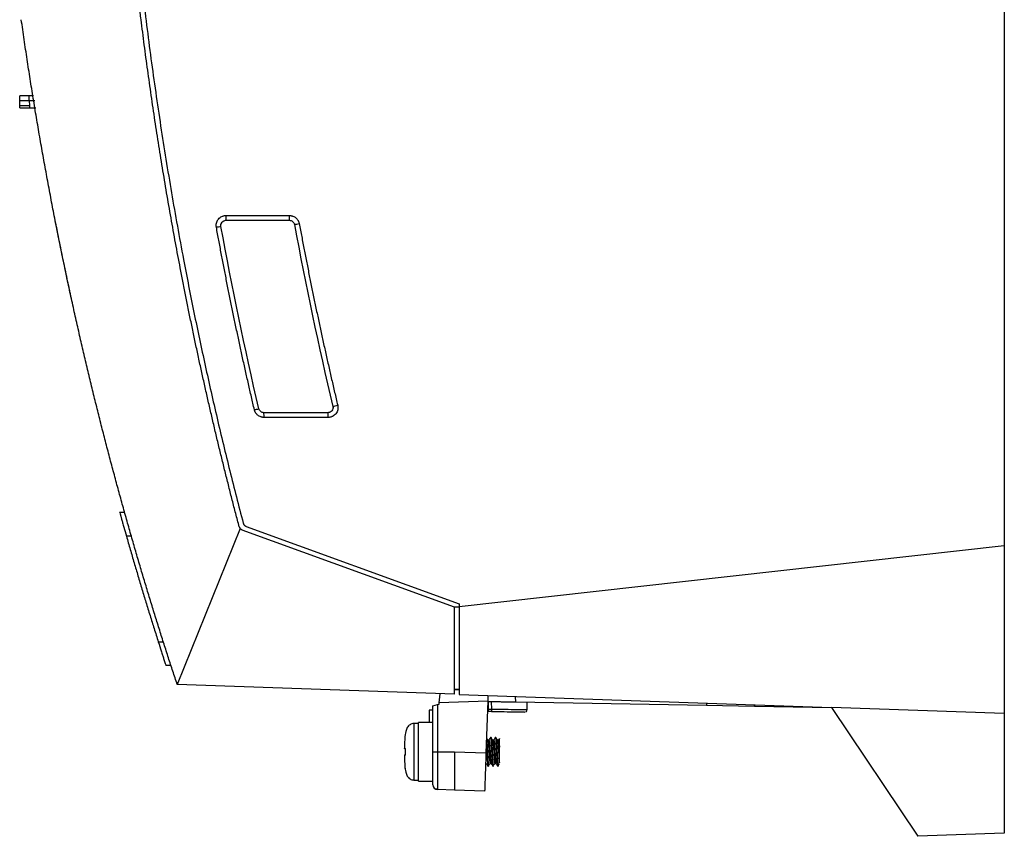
# Model space of a CAD drawing. Header units: millimetres. Extents: x -1111 to 1147, y -743 to 1146.
# Tile 145 of 203: x 652 to 858, y -93 to 78. Entities that reach past the tile are written whole.
import ezdxf

# ---------------------------------------------------------------- set-up
doc = ezdxf.new("R2010")
doc.units = ezdxf.units.MM

msp = doc.modelspace()

# ---------------------------------------------------------------- linework, layer by layer
at = {"color": 7, "linetype": 'Continuous', "lineweight": 25}
for p, q in [((857.539, 209.399), (857.539, -32.06)), ((652.238, 60.808), (652.247, 61.808)), ((654.238, 60.808), (654.238, 61.808)), ((655.114, 61.808), (654.238, 61.808)), ((652.254, 59.808), (652.237, 60.808)), ((652.263, 59.308), (652.254, 59.808)), ((654.238, 60.808), (654.255, 59.808)), ((655.384, 60.808), (654.238, 60.808)), ((654.255, 59.808), (654.255, 59.308)), ((654.255, 59.308), (655.631, 59.308)), ((695.26, 35.848), (708.478, 35.848)), ((695.26, 35.847), (695.26, 35.848)), ((695.26, 35.847), (708.478, 35.847)), ((695.293, 36.843), (708.511, 36.843)), ((708.478, 35.847), (708.478, 35.848)), ((709.53, 34.972), (709.53, 34.972)), ((694.207, 34.585), (694.205, 34.584)), ((702.122, -3.467), (702.119, -3.467)), ((717.561, -2.975), (717.561, -2.975)), ((716.52, -4.293), (703.163, -4.293)), ((703.163, -4.294), (703.163, -4.293)), ((716.52, -4.294), (703.163, -4.294)), ((716.554, -5.289), (703.197, -5.289)), ((716.52, -4.293), (716.52, -4.294)), ((857.59, -4.668), (857.539, -4.666)), ((673.067, -25.038), (674.101, -25.029)), ((698.211, -28.467), (685.095, -61.038)), ((699.481, -28.018), (743.909, -44.189)), ((675.533, -30.087), (674.494, -30.086)), ((742.909, -44.889), (698.648, -28.779)), ((857.539, -32.06), (743.909, -44.777)), ((857.539, -32.06), (857.539, -67.06)), ((743.909, -44.777), (742.909, -44.889)), ((742.909, -63.057), (742.909, -44.889)), ((743.909, -44.889), (742.909, -44.889)), ((742.91, -44.889), (742.909, -44.889)), ((743.909, -44.189), (743.909, -44.777)), ((743.909, -44.777), (743.909, -63.092)), ((681.138, -52.086), (682.187, -52.087)), ((683.784, -57.047), (682.729, -57.038)), ((742.909, -63.057), (685.095, -61.038)), ((739.746, -64.868), (739.898, -62.952)), ((743.909, -62.057), (742.909, -62.057)), ((742.909, -62.057), (743.909, -62.092)), ((743.909, -63.092), (821.539, -65.803)), ((749.905, -63.301), (749.862, -64.515)), ((749.895, -63.587), (749.937, -63.588)), ((749.919, -64.614), (749.942, -63.303)), ((755.687, -64.715), (755.663, -63.502)), ((738.409, -65.44), (739.374, -65.183)), ((738.409, -75.062), (738.409, -65.44)), ((739.374, -65.183), (739.729, -65.088)), ((739.374, -65.183), (739.374, -75.062)), ((739.729, -65.088), (739.746, -64.868)), ((749.862, -64.515), (739.746, -64.868)), ((749.862, -64.515), (749.486, -75.291)), ((749.943, -65.304), (749.835, -65.3)), ((749.919, -64.614), (749.859, -64.613)), ((749.919, -64.614), (749.972, -66.124)), ((750.602, -64.626), (750.629, -66.136)), ((795.496, -65.409), (755.687, -64.715)), ((758.106, -66.276), (758.106, -64.757)), ((795.505, -64.894), (795.496, -65.409)), ((805.495, -65.584), (795.496, -65.409)), ((805.495, -65.584), (805.477, -65.242)), ((805.477, -65.242), (805.495, -65.584)), ((805.495, -65.584), (805.495, -65.584)), ((821.58, -65.865), (805.495, -65.584)), ((738.409, -66.34), (737.609, -66.34)), ((749.972, -66.124), (750.629, -66.136)), ((750.62, -66.627), (749.989, -66.616)), ((757.861, -66.245), (758.106, -66.249)), ((857.539, -67.06), (821.539, -65.803)), ((821.539, -65.803), (839.539, -92.688)), ((857.539, -67.06), (857.539, -92.06)), ((735.409, -69.157), (734.471, -69.157)), ((738.409, -68.957), (735.409, -68.957)), ((735.409, -75.057), (735.409, -68.957)), ((750.106, -72.598), (749.864, -72.598)), ((750.407, -72.098), (750.418, -72.057)), ((750.543, -72.057), (750.418, -72.057)), ((751.106, -72.598), (750.864, -72.598)), ((751.543, -72.057), (751.418, -72.057)), ((752.106, -72.598), (751.864, -72.598)), ((732.499, -74.209), (732.499, -74.267)), ((732.499, -74.209), (732.499, -74.264)), ((732.499, -75.845), (732.499, -75.903)), ((732.499, -75.85), (732.499, -75.904)), ((735.409, -81.157), (735.409, -75.057)), ((738.409, -75.062), (739.374, -75.062)), ((739.374, -75.062), (742.909, -75.062)), ((742.909, -75.062), (749.486, -75.291)), ((749.356, -77.516), (749.597, -77.516)), ((750.356, -77.516), (750.597, -77.516)), ((751.356, -77.516), (751.597, -77.516)), ((751.993, -78.057), (751.993, -77.908)), ((749.918, -78.057), (750.043, -78.057)), ((750.918, -78.057), (751.043, -78.057)), ((734.471, -80.957), (735.409, -80.957)), ((735.409, -81.157), (738.409, -81.157)), ((742.909, -83.057), (739.374, -82.933)), ((749.207, -83.277), (742.909, -83.057)), ((857.539, -92.06), (839.539, -92.688))]:
    msp.add_line(p, q, dxfattribs=at)
at = {"color": 250, "linetype": 'Continuous', "lineweight": 25}
for p, q in [((734.471, -69.157), (734.471, -80.957)), ((732.634, -71.43), (732.638, -71.441))]:
    msp.add_line(p, q, dxfattribs=at)
at = {"color": 7, "linetype": 'Continuous', "lineweight": 25, "flags": 128}
for points in [[(732.634, -74.536), (732.634, -74.536), (732.634, -74.535), (732.636, -74.534), (732.638, -74.534)], [(732.634, -75.578), (732.634, -75.578), (732.634, -75.579), (732.636, -75.579), (732.638, -75.58)]]:
    msp.add_lwpolyline(points, dxfattribs=at)
at = {"color": 7, "linetype": 'Continuous', "lineweight": 25}
for centre, radius, start, end in [((687.55, 36.606), 7.746, 354.38757, 1.752), ((700.769, 36.606), 7.746, 354.3876, 1.75204), ((702.242, 78.492), 44.126, 279.50696, 280.84257), ((686.106, 74.863), 41.084, 280.02959, 281.36881), ((694.024, 27.916), 32.411, 282.76504, 284.46332), ((710.268, 31.029), 34.778, 282.10438, 283.79842), ((695.454, -5.052), 7.746, 358.24799, 5.61242), ((708.811, -5.052), 7.746, 358.248, 5.61243), ((732.829, -78.647), 0.2, 161.51196, 190.65721), ((751.993, -77.757), 0.3, 270, 281.96926), ((739.409, -81.934), 1, 180, 268)]:
    msp.add_arc(centre, radius, start, end, dxfattribs=at)
at = {"color": 250, "linetype": 'Continuous', "lineweight": 25}
for centre, radius, start, end in [((732.833, -71.482), 0.2, 168.30868, 176.27611), ((732.797, -74.371), 0.195, 176.68754, 208.92051), ((732.797, -75.743), 0.195, 150.64191, 183.31371)]:
    msp.add_arc(centre, radius, start, end, dxfattribs=at)
at = {"color": 7, "linetype": 'Continuous', "lineweight": 25}
for points, knots in [([(677.556, 77.707), (677.438, 78.67), (677.201, 80.594), (676.858, 83.483), (676.525, 86.372), (676.203, 89.262), (675.892, 92.153), (675.591, 95.045), (675.3, 97.938), (675.021, 100.832), (674.751, 103.726), (674.492, 106.622), (674.244, 109.519), (674.006, 112.416), (673.779, 115.314), (673.562, 118.213), (673.356, 121.113), (673.161, 124.014), (672.976, 126.916), (672.801, 129.819), (672.637, 132.723), (672.483, 135.627), (672.301, 139.342), (672.101, 143.866), (671.902, 149.201), (671.738, 154.535), (671.61, 159.87), (671.518, 165.204), (671.461, 170.539), (671.44, 175.873), (671.454, 181.208), (671.504, 186.543), (671.588, 191.877), (671.674, 195.434), (671.716, 197.212)], [0, 0, 0, 0, 0.0242907, 0.0485784, 0.0728633, 0.0971458, 0.1214261, 0.1457047, 0.1699819, 0.1942578, 0.218533, 0.2428077, 0.2670822, 0.2913568, 0.3156318, 0.3399077, 0.3641846, 0.388463, 0.4127431, 0.4370253, 0.4613098, 0.485597, 0.5098872, 0.5544717, 0.5990445, 0.6436076, 0.6881631, 0.7327127, 0.7772586, 0.8218027, 0.8663468, 0.9108931, 0.9554435, 1, 1, 1, 1]), ([(672.694, 196.344), (672.672, 195.404), (672.627, 193.523), (672.572, 190.702), (672.526, 187.881), (672.49, 185.06), (672.465, 182.24), (672.449, 179.419), (672.443, 176.598), (672.448, 173.778), (672.462, 170.957), (672.486, 168.137), (672.52, 165.317), (672.564, 162.497), (672.618, 159.677), (672.682, 156.857), (672.756, 154.037), (672.84, 151.218), (672.934, 148.398), (673.038, 145.579), (673.152, 142.759), (673.441, 136.171), (674.006, 125.818), (675.025, 111.715), (676.295, 97.633), (677.813, 83.573), (679.58, 69.543), (681.595, 55.547), (683.857, 41.59), (685.864, 30.461), (687.471, 22.139), (688.579, 16.606), (689.727, 11.083), (690.914, 5.568), (692.139, 0.062), (693.403, -5.435), (694.706, -10.924), (696.049, -16.403), (697.428, -21.874), (698.38, -25.514), (698.856, -27.334)], [0, 0, 0, 0, 0.0124888, 0.0249761, 0.0374622, 0.0499473, 0.0624314, 0.0749148, 0.0873975, 0.0998798, 0.1123618, 0.1248436, 0.1373255, 0.1498075, 0.1622899, 0.1747727, 0.1872562, 0.1997404, 0.2122256, 0.224712, 0.2371995, 0.2496885, 0.3122753, 0.3748431, 0.4374115, 0.5000002, 0.562587, 0.6251548, 0.6877232, 0.7503119, 0.775288, 0.8002591, 0.8252265, 0.8501915, 0.8751553, 0.9001192, 0.9250843, 0.950052, 0.9750235, 1, 1, 1, 1]), ([(685.095, -61.038), (684.788, -60.111), (684.173, -58.246), (683.257, -55.43), (682.342, -52.579), (681.427, -49.692), (680.514, -46.771), (679.602, -43.815), (678.692, -40.824), (677.785, -37.798), (676.88, -34.737), (675.978, -31.641), (675.08, -28.509), (674.186, -25.342), (673.297, -22.139), (672.412, -18.902), (671.533, -15.628), (670.659, -12.32), (669.791, -8.976), (668.93, -5.596), (668.075, -2.181), (667.228, 1.27), (666.389, 4.756), (665.559, 8.278), (664.737, 11.835), (663.924, 15.428), (663.121, 19.056), (662.328, 22.72), (661.546, 26.419), (660.774, 30.154), (660.015, 33.924), (659.267, 37.73), (658.533, 41.571), (657.811, 45.447), (657.103, 49.358), (656.409, 53.305), (655.729, 57.286), (655.065, 61.303), (654.416, 65.354), (653.783, 69.441), (653.166, 73.562), (652.771, 76.322), (652.573, 77.707)], [0, 0, 0, 0, 0.0205243, 0.0412793, 0.0622652, 0.0834819, 0.1049293, 0.1266075, 0.1485164, 0.1706559, 0.193026, 0.2156266, 0.2384576, 0.261519, 0.2848106, 0.3083324, 0.3320841, 0.3560658, 0.3802771, 0.404718, 0.4293883, 0.4542878, 0.4794163, 0.5047736, 0.5303595, 0.5561737, 0.582216, 0.6084861, 0.6349837, 0.6617086, 0.6886603, 0.7158387, 0.7432433, 0.7708738, 0.7987297, 0.8268108, 0.8551166, 0.8836466, 0.9124004, 0.9413776, 0.9705776, 1, 1, 1, 1]), ([(698.023, -28.095), (697.779, -27.167), (697.29, -25.31), (696.569, -22.522), (695.858, -19.731), (695.157, -16.937), (694.466, -14.141), (693.785, -11.343), (693.114, -8.542), (692.453, -5.738), (691.803, -2.933), (691.162, -0.125), (690.532, 2.686), (689.911, 5.498), (689.301, 8.313), (688.701, 11.13), (688.111, 13.949), (687.531, 16.77), (686.962, 19.594), (686.402, 22.419), (685.698, 26.042), (684.862, 30.465), (683.911, 35.692), (682.994, 40.924), (682.111, 46.163), (681.264, 51.407), (680.451, 56.657), (679.673, 61.912), (678.931, 67.172), (678.222, 72.437), (677.778, 75.95), (677.556, 77.707)], [0, 0, 0, 0, 0.0267067, 0.0534133, 0.0801199, 0.1068265, 0.133533, 0.1602395, 0.186946, 0.2136525, 0.240359, 0.2670655, 0.293772, 0.3204785, 0.347185, 0.3738915, 0.400598, 0.4273046, 0.4540111, 0.4807177, 0.5074243, 0.5566816, 0.605939, 0.6551967, 0.7044545, 0.7537124, 0.8029702, 0.8522279, 0.9014855, 0.9507429, 1, 1, 1, 1]), ([(654.238, 61.808), (654.003, 61.808), (653.75, 61.808), (653.26, 61.808), (653.025, 61.808), (652.636, 61.808), (652.484, 61.808), (652.29, 61.808), (652.247, 61.808), (652.247, 61.808)], [0, 0, 0, 0, 0.25, 0.25, 0.5, 0.5, 0.75, 0.75, 1, 1, 1, 1]), ([(654.238, 60.808), (654.002, 60.808), (653.748, 60.808), (653.255, 60.808), (653.019, 60.808), (652.628, 60.808), (652.476, 60.808), (652.281, 60.808), (652.238, 60.808), (652.238, 60.808)], [0, 0, 0, 0, 0.25, 0.25, 0.5, 0.5, 0.75, 0.75, 1, 1, 1, 1]), ([(652.255, 59.808), (652.256, 59.808), (652.258, 59.808), (652.275, 59.808), (652.302, 59.808), (652.342, 59.807), (652.394, 59.807), (652.459, 59.807), (652.537, 59.806), (652.626, 59.806), (652.727, 59.806), (652.84, 59.806), (652.961, 59.806), (653.092, 59.806), (653.229, 59.806), (653.371, 59.807), (653.517, 59.807), (653.666, 59.807), (653.815, 59.808), (653.964, 59.808), (654.11, 59.808), (654.207, 59.808), (654.255, 59.808)], [0, 0, 0, 0, 0.0456731, 0.0925979, 0.1406947, 0.1898659, 0.2399973, 0.290958, 0.3426021, 0.3947709, 0.4472956, 0.5, 0.5527044, 0.6052291, 0.6573979, 0.709042, 0.7600027, 0.8101341, 0.8593053, 0.9074021, 0.9543269, 1, 1, 1, 1]), ([(652.26, 59.308), (652.26, 59.308), (652.312, 59.308), (652.511, 59.308), (652.66, 59.308), (653.031, 59.308), (653.25, 59.308), (653.725, 59.308), (653.984, 59.308), (654.255, 59.308)], [0, 0, 0, 0, 0.25, 0.25, 0.5, 0.5, 0.75, 0.75, 1, 1, 1, 1]), ([(660.284, 32.591), (660.273, 32.648), (660.251, 32.76), (660.217, 32.927), (660.184, 33.093), (660.151, 33.256), (660.119, 33.418), (660.087, 33.578), (660.03, 33.866), (659.95, 34.267), (659.859, 34.726), (659.784, 35.107), (659.738, 35.341), (659.711, 35.475), (659.697, 35.547), (659.688, 35.592), (659.687, 35.597), (659.687, 35.6)], [0, 0, 0, 0, 0.0361391, 0.0719804, 0.1076306, 0.1431977, 0.1787908, 0.2145187, 0.2504889, 0.3761898, 0.5017169, 0.6266784, 0.7511097, 0.8136581, 0.8755663, 0.9374687, 1, 1, 1, 1]), ([(693.261, 34.406), (693.253, 34.456), (693.237, 34.556), (693.226, 34.707), (693.226, 34.857), (693.237, 35.007), (693.26, 35.156), (693.298, 35.327), (693.36, 35.519), (693.452, 35.726), (693.567, 35.921), (693.746, 36.162), (694.02, 36.425), (694.346, 36.62), (694.627, 36.735), (694.845, 36.797), (695.068, 36.836), (695.218, 36.84), (695.293, 36.843)], [0, 0, 0, 0, 0.0421544, 0.0838288, 0.1252443, 0.166626, 0.2081995, 0.2501875, 0.3123836, 0.3750782, 0.4376139, 0.4998434, 0.6238275, 0.7495562, 0.8130785, 0.8754852, 0.9375351, 1, 1, 1, 1]), ([(694.205, 34.584), (694.19, 34.663), (694.185, 34.741), (694.19, 34.898), (694.202, 34.976), (694.241, 35.127), (694.269, 35.199), (694.341, 35.338), (694.386, 35.405), (694.529, 35.576), (694.66, 35.677), (694.951, 35.813), (695.108, 35.848), (695.26, 35.848)], [0, 0, 0, 0, 0.125, 0.125, 0.25, 0.25, 0.375, 0.375, 0.5, 0.5, 0.75, 0.75, 1, 1, 1, 1]), ([(694.207, 34.585), (694.193, 34.662), (694.187, 34.74), (694.193, 34.895), (694.204, 34.974), (694.263, 35.2), (694.336, 35.343), (694.486, 35.521), (694.544, 35.576), (694.668, 35.67), (694.735, 35.71), (694.948, 35.81), (695.102, 35.847), (695.26, 35.847)], [0, 0, 0, 0, 0.125, 0.125, 0.25, 0.25, 0.5, 0.5, 0.625, 0.625, 0.75, 0.75, 1, 1, 1, 1]), ([(708.478, 35.848), (708.597, 35.848), (708.724, 35.826), (708.962, 35.739), (709.069, 35.678), (709.253, 35.524), (709.335, 35.426), (709.465, 35.206), (709.509, 35.088), (709.53, 34.972)], [0, 0, 0, 0, 0.25, 0.25, 0.5, 0.5, 0.75, 0.75, 1, 1, 1, 1]), ([(708.478, 35.847), (708.603, 35.847), (708.724, 35.824), (708.959, 35.74), (709.066, 35.68), (709.257, 35.519), (709.336, 35.424), (709.462, 35.209), (709.507, 35.095), (709.53, 34.972)], [0, 0, 0, 0, 0.25, 0.25, 0.5, 0.5, 0.75, 0.75, 1, 1, 1, 1]), ([(708.511, 36.843), (708.559, 36.842), (708.654, 36.84), (708.796, 36.824), (708.936, 36.799), (709.076, 36.765), (709.282, 36.698), (709.544, 36.578), (709.839, 36.373), (710.093, 36.12), (710.278, 35.857), (710.406, 35.608), (710.491, 35.385), (710.525, 35.231), (710.542, 35.154)], [0, 0, 0, 0, 0.04981169, 0.09950946, 0.1493374, 0.19953773, 0.25034734, 0.37595469, 0.50036479, 0.62457241, 0.75048607, 0.83464379, 0.9174388, 1, 1, 1, 1]), ([(710.542, 35.154), (710.712, 34.247), (711.05, 32.433), (711.571, 29.715), (712.1, 26.999), (712.639, 24.284), (713.188, 21.572), (713.746, 18.862), (714.314, 16.154), (714.892, 13.448), (715.479, 10.744), (716.076, 8.042), (716.683, 5.342), (717.3, 2.644), (717.925, -0.052), (718.351, -1.847), (718.563, -2.745)], [0, 0, 0, 0, 0.07144, 0.1428747, 0.2143048, 0.2857313, 0.3571552, 0.4285772, 0.4999985, 0.5714197, 0.642842, 0.7142662, 0.7856931, 0.8571238, 0.9285591, 1, 1, 1, 1]), ([(701.186, -3.693), (700.975, -2.791), (700.555, -0.985), (699.937, 1.725), (699.328, 4.438), (698.729, 7.152), (698.139, 9.868), (697.558, 12.587), (696.987, 15.307), (696.426, 18.03), (695.874, 20.754), (695.332, 23.48), (694.8, 26.209), (694.277, 28.939), (693.763, 31.671), (693.428, 33.495), (693.261, 34.406)], [0, 0, 0, 0, 0.0714404, 0.1428755, 0.2143062, 0.2857332, 0.3571575, 0.42858, 0.5000015, 0.571423, 0.6428453, 0.7142693, 0.7856959, 0.8571259, 0.9285603, 1, 1, 1, 1]), ([(663.009, 19.582), (663.009, 19.583), (663.008, 19.585), (663.005, 19.6), (663, 19.623), (662.993, 19.657), (662.983, 19.699), (662.972, 19.752), (662.947, 19.864), (662.9, 20.08), (662.817, 20.462), (662.718, 20.922), (662.623, 21.358), (662.544, 21.726), (662.483, 22.01), (662.421, 22.299), (662.379, 22.493), (662.358, 22.591)], [0, 0, 0, 0, 0.0359215, 0.0715485, 0.1069996, 0.1423955, 0.1778571, 0.213505, 0.2494577, 0.3744049, 0.500133, 0.6249317, 0.7501561, 0.812801, 0.8749417, 0.937151, 1, 1, 1, 1]), ([(703.197, -5.289), (703.151, -5.288), (703.058, -5.286), (702.921, -5.272), (702.785, -5.249), (702.65, -5.216), (702.452, -5.155), (702.197, -5.042), (701.908, -4.849), (701.654, -4.612), (701.467, -4.365), (701.336, -4.13), (701.245, -3.917), (701.206, -3.768), (701.186, -3.693)], [0, 0, 0, 0, 0.0501754, 0.1000453, 0.1498364, 0.1997764, 0.2500911, 0.3749246, 0.4999571, 0.6248633, 0.7497783, 0.8331728, 0.9162269, 1, 1, 1, 1]), ([(703.163, -4.294), (702.923, -4.295), (702.687, -4.213), (702.307, -3.912), (702.175, -3.705), (702.119, -3.467)], [0, 0, 0, 0, 0.5, 0.5, 1, 1, 1, 1]), ([(703.163, -4.293), (702.922, -4.293), (702.688, -4.211), (702.31, -3.912), (702.177, -3.702), (702.122, -3.467)], [0, 0, 0, 0, 0.5, 0.5, 1, 1, 1, 1]), ([(717.561, -2.975), (717.598, -3.129), (717.599, -3.3), (717.531, -3.608), (717.458, -3.762), (717.263, -4.01), (717.139, -4.109), (716.913, -4.218), (716.834, -4.246), (716.674, -4.285), (716.592, -4.294), (716.52, -4.294)], [0, 0, 0, 0, 0.25, 0.25, 0.5, 0.5, 0.75, 0.75, 0.875, 0.875, 1, 1, 1, 1]), ([(717.561, -2.975), (717.58, -3.054), (717.589, -3.134), (717.59, -3.294), (717.582, -3.376), (717.53, -3.61), (717.46, -3.759), (717.311, -3.948), (717.253, -4.006), (717.127, -4.105), (717.059, -4.147), (716.913, -4.217), (716.838, -4.244), (716.682, -4.282), (716.601, -4.293), (716.52, -4.293)], [0, 0, 0, 0, 0.125, 0.125, 0.25, 0.25, 0.5, 0.5, 0.625, 0.625, 0.75, 0.75, 0.875, 0.875, 1, 1, 1, 1]), ([(718.563, -2.745), (718.572, -2.783), (718.588, -2.858), (718.605, -2.973), (718.616, -3.089), (718.621, -3.244), (718.612, -3.439), (718.563, -3.746), (718.436, -4.115), (718.19, -4.512), (717.861, -4.845), (717.529, -5.051), (717.241, -5.171), (717.017, -5.237), (716.787, -5.281), (716.631, -5.286), (716.554, -5.289)], [0, 0, 0, 0, 0.0311116, 0.0622397, 0.093484, 0.1249432, 0.1876643, 0.2502071, 0.3748443, 0.4995208, 0.6234785, 0.7493716, 0.8117805, 0.8742666, 0.9378485, 1, 1, 1, 1]), ([(673.067, -25.038), (673.067, -25.038), (673.22, -25.589), (673.552, -26.769), (673.626, -27.032), (673.783, -27.585), (674.03, -28.461), (674.307, -29.432), (674.494, -30.086)], [0, 0, 0, 0, 0.5, 0.5, 0.625, 0.625, 0.75, 1, 1, 1, 1]), ([(698.023, -28.095), (698.031, -28.122), (698.046, -28.175), (698.078, -28.252), (698.115, -28.327), (698.159, -28.4), (698.194, -28.444), (698.211, -28.467)], [0, 0, 0, 0, 0.195729, 0.3940948, 0.5946149, 0.7967657, 1, 1, 1, 1]), ([(698.648, -28.779), (698.62, -28.768), (698.563, -28.746), (698.483, -28.703), (698.394, -28.645), (698.3, -28.569), (698.24, -28.501), (698.211, -28.467)], [0, 0, 0, 0, 0.1662543, 0.3326392, 0.5005946, 0.7503217, 1, 1, 1, 1]), ([(698.856, -27.334), (698.865, -27.365), (698.883, -27.427), (698.921, -27.515), (698.967, -27.6), (699.021, -27.679), (699.096, -27.77), (699.198, -27.866), (699.332, -27.957), (699.431, -27.998), (699.481, -28.018)], [0, 0, 0, 0, 0.10086394, 0.20036067, 0.29943153, 0.39902993, 0.50009437, 0.66732371, 0.83248826, 1, 1, 1, 1]), ([(674.494, -30.086), (674.759, -31.007), (675.288, -32.848), (676.094, -35.606), (676.91, -38.361), (677.735, -41.113), (678.571, -43.861), (679.416, -46.606), (680.271, -49.348), (680.849, -51.174), (681.138, -52.086)], [0, 0, 0, 0, 0.1250386, 0.2500629, 0.3750745, 0.5000752, 0.6250664, 0.7500498, 0.8750272, 1, 1, 1, 1]), ([(681.138, -52.086), (681.347, -52.743), (681.554, -53.395), (681.847, -54.306), (681.94, -54.595), (682.112, -55.131), (682.511, -56.369), (682.729, -57.038), (682.729, -57.038)], [0, 0, 0, 0, 0.25, 0.25, 0.375, 0.375, 0.5, 1, 1, 1, 1]), ([(755.687, -64.715), (755.313, -64.708), (754.944, -64.702), (754.396, -64.692), (754.215, -64.689), (753.854, -64.683), (753.675, -64.679), (753.154, -64.67), (752.823, -64.665), (752.351, -64.656), (752.196, -64.654), (751.902, -64.648), (751.761, -64.646), (751.36, -64.639), (751.12, -64.635), (750.692, -64.627), (750.512, -64.624), (750.219, -64.619), (750.107, -64.617), (749.958, -64.615), (749.919, -64.614), (749.919, -64.614)], [0, 0, 0, 0, 0.125, 0.125, 0.1875, 0.1875, 0.25, 0.25, 0.375, 0.375, 0.4375, 0.4375, 0.5, 0.5, 0.625, 0.625, 0.75, 0.75, 0.875, 0.875, 1, 1, 1, 1]), ([(737.609, -66.34), (737.609, -66.454), (737.609, -66.683), (737.609, -67.794), (737.609, -68.763), (737.609, -68.957)], [0, 0, 0, 0, 0.4445486, 0.8890972, 1, 1, 1, 1]), ([(749.989, -66.616), (749.989, -66.615), (749.989, -66.613), (749.988, -66.595), (749.987, -66.566), (749.986, -66.525), (749.985, -66.483), (749.983, -66.445), (749.981, -66.384), (749.977, -66.28), (749.974, -66.176), (749.972, -66.124)], [0, 0, 0, 0, 0.1020954, 0.2006936, 0.2982859, 0.3974397, 0.5006055, 0.5490229, 0.6002364, 0.7994834, 1, 1, 1, 1]), ([(750.629, -66.136), (750.628, -66.194), (750.627, -66.257), (750.625, -66.378), (750.624, -66.436), (750.622, -66.531), (750.621, -66.569), (750.62, -66.616), (750.62, -66.627), (750.62, -66.627)], [0, 0, 0, 0, 0.25, 0.25, 0.5, 0.5, 0.75, 0.75, 1, 1, 1, 1]), ([(750.62, -66.627), (751.533, -66.643), (752.446, -66.659), (754.134, -66.688), (754.908, -66.702), (756.198, -66.724), (756.715, -66.733), (757.415, -66.745), (757.598, -66.749), (757.597, -66.749)], [0, 0, 0, 0, 0.25, 0.25, 0.5, 0.5, 0.75, 0.75, 1, 1, 1, 1]), ([(757.782, -66.717), (757.872, -66.658), (758.055, -66.54), (758.001, -66.343), (757.973, -66.242)], [0, 0, 0, 0, 0.4906391, 1, 1, 1, 1]), ([(734.471, -69.157), (734.328, -69.168), (734.04, -69.192), (733.644, -69.379), (733.307, -69.65), (732.966, -70.125), (732.785, -70.747), (732.679, -71.231), (732.635, -71.431)], [0, 0, 0, 0, 0.1333809, 0.2680061, 0.4029984, 0.5348029, 0.8086725, 1, 1, 1, 1]), ([(732.603, -71.661), (732.587, -71.765), (732.576, -71.871), (732.56, -72.083), (732.554, -72.189), (732.537, -72.508), (732.529, -72.72), (732.509, -73.358), (732.503, -73.784), (732.499, -74.209)], [0, 0, 0, 0, 0.125, 0.125, 0.25, 0.25, 0.5, 0.5, 1, 1, 1, 1]), ([(732.638, -71.441), (732.639, -71.444), (732.634, -71.476), (732.619, -71.561), (732.611, -71.611), (732.603, -71.661)], [0, 0, 0, 0, 0.5, 0.5, 1, 1, 1, 1]), ([(749.56, -73.176), (749.574, -73.393), (749.59, -73.639), (749.621, -74.165), (749.636, -74.443), (749.665, -74.997), (749.679, -75.271), (749.709, -75.825), (749.724, -76.1), (749.755, -76.613), (749.77, -76.85), (749.792, -77.159), (749.798, -77.255), (749.813, -77.434), (749.82, -77.518), (749.843, -77.744), (749.859, -77.862), (749.889, -78.019), (749.904, -78.057), (749.918, -78.057)], [0, 0, 0, 0, 0.125, 0.125, 0.25, 0.25, 0.375, 0.375, 0.5, 0.5, 0.625, 0.625, 0.6875, 0.6875, 0.75, 0.75, 0.875, 0.875, 1, 1, 1, 1]), ([(749.594, -72.208), (749.613, -72.319), (749.633, -72.494), (749.66, -72.822), (749.669, -72.94), (749.687, -73.201), (749.696, -73.343), (749.725, -73.798), (749.744, -74.139), (749.773, -74.66), (749.782, -74.836), (749.799, -75.18), (749.808, -75.354), (749.836, -75.876), (749.856, -76.221), (749.885, -76.687), (749.894, -76.833), (749.913, -77.102), (749.921, -77.225), (749.948, -77.564), (749.968, -77.749), (750.007, -77.996), (750.026, -78.057), (750.043, -78.057)], [0, 0, 0, 0, 0.125, 0.125, 0.1875, 0.1875, 0.25, 0.25, 0.375, 0.375, 0.4375, 0.4375, 0.5, 0.5, 0.625, 0.625, 0.6875, 0.6875, 0.75, 0.75, 0.875, 0.875, 1, 1, 1, 1]), ([(749.871, -72.611), (749.819, -72.52), (749.727, -72.362), (749.635, -72.204), (749.596, -72.136)], [0, 0, 0, 0, 0.5730249, 1, 1, 1, 1]), ([(749.871, -72.644), (749.887, -72.674), (749.923, -72.745), (749.981, -73.281), (750.043, -74.09), (750.106, -75.057), (750.168, -76.025), (750.231, -76.829), (750.283, -77.332), (750.314, -77.4), (750.324, -77.422)], [0, 0, 0, 0, 0.10406478, 0.24190174, 0.3797387, 0.51757566, 0.65541262, 0.79324957, 0.93108653, 1, 1, 1, 1]), ([(750.408, -72.064), (750.355, -72.154), (750.252, -72.333), (750.149, -72.511), (750.098, -72.598)], [0, 0, 0, 0, 0.5082809, 1, 1, 1, 1]), ([(750.106, -72.598), (750.127, -72.635), (750.168, -72.709), (750.231, -73.278), (750.293, -74.09), (750.35, -74.97), (750.4, -75.759), (750.444, -76.353), (750.49, -76.919), (750.538, -77.365), (750.574, -77.435), (750.589, -77.465)], [0, 0, 0, 0, 0.12917312, 0.25846979, 0.38776646, 0.51706312, 0.6109788, 0.70635734, 0.77654062, 0.90583728, 1, 1, 1, 1]), ([(750.407, -72.098), (750.411, -72.082), (750.435, -71.98), (750.48, -72.239), (750.529, -72.72), (750.571, -73.345), (750.615, -74.042), (750.671, -75.111), (750.731, -76.237), (750.793, -77.228), (750.856, -77.922), (750.897, -78.012), (750.918, -78.057)], [0, 0, 0, 0, 0.0217281, 0.1439439, 0.2661597, 0.299856, 0.4059857, 0.5111368, 0.6333526, 0.7555684, 0.8777842, 1, 1, 1, 1]), ([(750.543, -72.057), (750.56, -72.087), (750.601, -72.161), (750.664, -72.824), (750.731, -73.878), (750.793, -75.056), (750.856, -76.239), (750.918, -77.218), (750.97, -77.83), (751.001, -77.913), (751.011, -77.94)], [0, 0, 0, 0, 0.1085661, 0.2670272, 0.4006328, 0.5342383, 0.6678438, 0.8014493, 0.9350548, 1, 1, 1, 1]), ([(750.871, -72.611), (750.819, -72.52), (750.713, -72.339), (750.608, -72.158), (750.556, -72.067)], [0, 0, 0, 0, 0.4997997, 1, 1, 1, 1]), ([(750.871, -72.644), (750.887, -72.674), (750.923, -72.745), (750.981, -73.281), (751.043, -74.09), (751.106, -75.057), (751.168, -76.025), (751.231, -76.829), (751.283, -77.332), (751.314, -77.4), (751.324, -77.422)], [0, 0, 0, 0, 0.1040648, 0.2419017, 0.3797387, 0.5175757, 0.6554126, 0.7932496, 0.9310865, 1, 1, 1, 1]), ([(751.408, -72.064), (751.355, -72.154), (751.252, -72.333), (751.149, -72.511), (751.098, -72.598)], [0, 0, 0, 0, 0.5082809, 1, 1, 1, 1]), ([(751.106, -72.598), (751.127, -72.635), (751.168, -72.709), (751.231, -73.278), (751.293, -74.09), (751.35, -74.97), (751.4, -75.759), (751.444, -76.353), (751.49, -76.919), (751.538, -77.365), (751.574, -77.435), (751.589, -77.465)], [0, 0, 0, 0, 0.12917312, 0.25846979, 0.38776646, 0.51706312, 0.6109788, 0.70635734, 0.77654062, 0.90583728, 1, 1, 1, 1]), ([(751.407, -72.098), (751.411, -72.082), (751.435, -71.98), (751.48, -72.239), (751.529, -72.72), (751.571, -73.345), (751.615, -74.042), (751.671, -75.111), (751.731, -76.237), (751.793, -77.228), (751.856, -77.922), (751.897, -78.012), (751.918, -78.057)], [0, 0, 0, 0, 0.0217281, 0.1439439, 0.2661597, 0.299856, 0.4059857, 0.5111368, 0.6333526, 0.7555684, 0.8777842, 1, 1, 1, 1]), ([(751.543, -72.057), (751.56, -72.057), (751.58, -72.118), (751.619, -72.365), (751.638, -72.55), (751.665, -72.891), (751.674, -73.013), (751.692, -73.283), (751.701, -73.429), (751.73, -73.895), (751.75, -74.241), (751.778, -74.763), (751.787, -74.937), (751.805, -75.282), (751.814, -75.457), (751.842, -75.979), (751.862, -76.32), (751.891, -76.775), (751.9, -76.917), (751.918, -77.177), (751.926, -77.296), (751.954, -77.623), (751.974, -77.797), (751.993, -77.908)], [0, 0, 0, 0, 0.125, 0.125, 0.25, 0.25, 0.3125, 0.3125, 0.375, 0.375, 0.5, 0.5, 0.5625, 0.5625, 0.625, 0.625, 0.75, 0.75, 0.8125, 0.8125, 0.875, 0.875, 1, 1, 1, 1]), ([(751.871, -72.611), (751.819, -72.52), (751.713, -72.339), (751.608, -72.158), (751.556, -72.067)], [0, 0, 0, 0, 0.4997997, 1, 1, 1, 1]), ([(751.871, -72.644), (751.887, -72.674), (751.923, -72.745), (751.981, -73.281), (752.043, -74.089), (752.106, -75.059), (752.168, -76.018), (752.231, -76.857), (752.272, -77.171), (752.293, -77.328)], [0, 0, 0, 0, 0.11176703, 0.25980586, 0.40784469, 0.55588351, 0.70392234, 0.85196117, 1, 1, 1, 1]), ([(752.265, -72.31), (752.26, -72.318), (752.204, -72.414), (752.149, -72.511), (752.098, -72.598)], [0, 0, 0, 0, 0.089595, 1, 1, 1, 1]), ([(752.106, -72.598), (752.127, -72.636), (752.168, -72.711), (752.231, -73.271), (752.272, -73.834), (752.293, -74.116)], [0, 0, 0, 0, 0.3331209, 0.6665605, 1, 1, 1, 1]), ([(752.293, -72.482), (752.292, -72.409), (752.291, -72.283), (752.283, -72.308), (752.28, -72.318)], [0, 0, 0, 0, 0.5801387, 1, 1, 1, 1]), ([(752.293, -74.116), (752.293, -73.933), (752.293, -73.759), (752.293, -73.431), (752.293, -73.275), (752.293, -72.996), (752.293, -72.87), (752.293, -72.649), (752.293, -72.556), (752.293, -72.482)], [0, 0, 0, 0, 0.25, 0.25, 0.5, 0.5, 0.75, 0.75, 1, 1, 1, 1]), ([(732.499, -74.264), (732.503, -74.267), (732.509, -74.273), (732.529, -74.292), (732.537, -74.3), (732.554, -74.316), (732.56, -74.323), (732.576, -74.338), (732.587, -74.346), (732.603, -74.36)], [0, 0, 0, 0, 0.5, 0.5, 0.75, 0.75, 0.875, 0.875, 1, 1, 1, 1]), ([(732.603, -75.754), (732.587, -75.768), (732.576, -75.776), (732.56, -75.791), (732.554, -75.798), (732.537, -75.814), (732.529, -75.822), (732.509, -75.84), (732.503, -75.847), (732.499, -75.85)], [0, 0, 0, 0, 0.125, 0.125, 0.25, 0.25, 0.5, 0.5, 1, 1, 1, 1]), ([(732.499, -75.904), (732.503, -76.33), (732.509, -76.756), (732.529, -77.394), (732.537, -77.606), (732.554, -77.925), (732.56, -78.031), (732.576, -78.243), (732.587, -78.348), (732.603, -78.453)], [0, 0, 0, 0, 0.5, 0.5, 0.75, 0.75, 0.875, 0.875, 1, 1, 1, 1]), ([(732.637, -74.486), (732.629, -74.477), (732.579, -74.428), (732.567, -74.416), (732.56, -74.408), (732.558, -74.406)], [0, 0, 0, 0, 0.1303174, 0.7703707, 1, 1, 1, 1]), ([(732.558, -75.707), (732.56, -75.705), (732.567, -75.698), (732.579, -75.686), (732.629, -75.636), (732.637, -75.628)], [0, 0, 0, 0, 0.2296207, 0.86965, 1, 1, 1, 1]), ([(732.603, -74.36), (732.611, -74.367), (732.619, -74.38), (732.634, -74.436), (732.639, -74.482), (732.638, -74.534)], [0, 0, 0, 0, 0.5, 0.5, 1, 1, 1, 1]), ([(732.638, -75.58), (732.639, -75.632), (732.634, -75.678), (732.619, -75.734), (732.611, -75.747), (732.603, -75.754)], [0, 0, 0, 0, 0.5, 0.5, 1, 1, 1, 1]), ([(732.629, -74.464), (732.629, -74.464), (732.628, -74.461), (732.63, -74.469), (732.632, -74.485), (732.634, -74.507), (732.634, -74.525), (732.634, -74.535), (732.634, -74.536)], [0, 0, 0, 0, 0.0565056, 0.349014, 0.5730498, 0.7665078, 0.9755254, 1, 1, 1, 1]), ([(732.634, -75.578), (732.634, -75.584), (732.634, -75.599), (732.633, -75.621), (732.631, -75.639), (732.629, -75.649), (732.629, -75.65), (732.629, -75.65)], [0, 0, 0, 0, 0.1525524, 0.3498651, 0.5561505, 0.7927756, 1, 1, 1, 1]), ([(738.409, -81.934), (738.409, -81.933), (738.409, -81.931), (738.409, -81.914), (738.409, -81.888), (738.409, -81.85), (738.409, -81.779), (738.409, -81.647), (738.409, -81.42), (738.409, -81.13), (738.409, -80.667), (738.409, -79.95), (738.409, -79.074), (738.409, -78.301), (738.409, -77.692), (738.409, -77.056), (738.409, -76.474), (738.409, -75.957), (738.409, -75.51), (738.409, -75.211), (738.409, -75.062)], [0, 0, 0, 0, 0.0251841, 0.05032669, 0.07546693, 0.10064401, 0.12589697, 0.18836613, 0.25067554, 0.3132146, 0.37598918, 0.50042878, 0.62560754, 0.6880961, 0.75044607, 0.81273413, 0.87528306, 0.91691029, 0.95842374, 1, 1, 1, 1]), ([(739.374, -75.062), (739.374, -76.054), (739.374, -78.11), (739.374, -80.788), (739.374, -82.542), (739.374, -82.933), (739.374, -82.933)], [0, 0, 0, 0, 0.2400491, 0.5, 0.7599616, 1, 1, 1, 1]), ([(742.909, -75.062), (742.909, -75.158), (742.909, -75.349), (742.909, -75.635), (742.909, -75.918), (742.909, -76.2), (742.909, -76.478), (742.909, -76.754), (742.908, -77.026), (742.908, -77.295), (742.908, -77.559), (742.908, -77.82), (742.908, -78.076), (742.908, -78.327), (742.908, -78.573), (742.908, -78.814), (742.908, -79.049), (742.908, -79.279), (742.909, -79.503), (742.909, -79.721), (742.909, -79.933), (742.909, -80.139), (742.909, -80.338), (742.909, -80.531), (742.909, -80.774), (742.909, -81.061), (742.909, -81.381), (742.909, -81.679), (742.908, -81.953), (742.908, -82.201), (742.908, -82.421), (742.908, -82.611), (742.908, -82.77), (742.909, -82.897), (742.909, -82.988), (742.909, -83.046), (742.909, -83.053), (742.909, -83.057)], [0, 0, 0, 0, 0.0228913, 0.0456777, 0.0683592, 0.0909358, 0.1134076, 0.1357747, 0.158037, 0.1801947, 0.2022477, 0.2241962, 0.2460401, 0.2677796, 0.2894146, 0.3109453, 0.3323716, 0.3536936, 0.3749114, 0.3960251, 0.4170346, 0.43794, 0.4587415, 0.479439, 0.5000326, 0.5395885, 0.5795265, 0.6198469, 0.6605502, 0.7016366, 0.7431066, 0.7849604, 0.8271986, 0.8698213, 0.9128289, 0.9562217, 1, 1, 1, 1]), ([(749.486, -75.291), (749.482, -75.389), (749.476, -75.584), (749.465, -75.876), (749.455, -76.167), (749.445, -76.457), (749.43, -76.904), (749.409, -77.502), (749.383, -78.246), (749.357, -78.972), (749.325, -79.911), (749.287, -80.979), (749.257, -81.846), (749.238, -82.394), (749.226, -82.724), (749.217, -82.978), (749.212, -83.134), (749.209, -83.222), (749.207, -83.268), (749.207, -83.274), (749.207, -83.277)], [0, 0, 0, 0, 0.0233332, 0.0466228, 0.0699002, 0.0931967, 0.1165434, 0.1782704, 0.2400416, 0.3043427, 0.3686892, 0.4999087, 0.6311445, 0.695468, 0.7598369, 0.8215956, 0.8833986, 0.9222804, 0.9610993, 1, 1, 1, 1]), ([(752.293, -77.328), (752.293, -77.204), (752.293, -77.021), (752.293, -76.681), (752.293, -76.555), (752.293, -76.286), (752.293, -76.145), (752.293, -75.848), (752.293, -75.692), (752.293, -75.377), (752.293, -75.218), (752.293, -74.895), (752.293, -74.733), (752.293, -74.419), (752.293, -74.266), (752.293, -74.116)], [0, 0, 0, 0, 0.25, 0.25, 0.375, 0.375, 0.5, 0.5, 0.625, 0.625, 0.75, 0.75, 0.875, 0.875, 1, 1, 1, 1]), ([(749.588, -77.5), (749.641, -77.591), (749.746, -77.772), (749.851, -77.953), (749.904, -78.044)], [0, 0, 0, 0, 0.4998144, 1, 1, 1, 1]), ([(750.011, -77.995), (750.064, -77.908), (750.168, -77.733), (750.273, -77.557), (750.325, -77.469)], [0, 0, 0, 0, 0.5000335, 1, 1, 1, 1]), ([(750.588, -77.5), (750.641, -77.591), (750.746, -77.772), (750.851, -77.953), (750.904, -78.044)], [0, 0, 0, 0, 0.4998144, 1, 1, 1, 1]), ([(751.011, -77.995), (751.064, -77.908), (751.168, -77.733), (751.273, -77.557), (751.325, -77.469)], [0, 0, 0, 0, 0.5000335, 1, 1, 1, 1]), ([(751.588, -77.5), (751.641, -77.591), (751.746, -77.772), (751.851, -77.953), (751.904, -78.044)], [0, 0, 0, 0, 0.4998144, 1, 1, 1, 1]), ([(751.993, -77.908), (752.004, -77.968), (752.021, -78.062), (752.04, -78.027), (752.047, -78.015)], [0, 0, 0, 0, 0.63708933, 1, 1, 1, 1]), ([(752.015, -77.99), (752.066, -77.904), (752.169, -77.731), (752.273, -77.557), (752.325, -77.469)], [0, 0, 0, 0, 0.4949316, 1, 1, 1, 1]), ([(732.623, -78.572), (732.618, -78.543), (732.611, -78.506), (732.605, -78.465), (732.603, -78.455), (732.603, -78.453)], [0, 0, 0, 0, 0.7519038, 0.9502546, 1, 1, 1, 1]), ([(732.603, -78.453), (732.611, -78.503), (732.619, -78.553), (732.634, -78.638), (732.639, -78.67), (732.638, -78.673)], [0, 0, 0, 0, 0.5, 0.5, 1, 1, 1, 1]), ([(732.635, -78.683), (732.679, -78.882), (732.785, -79.367), (732.966, -79.988), (733.307, -80.464), (733.644, -80.735), (734.04, -80.922), (734.328, -80.945), (734.471, -80.957)], [0, 0, 0, 0, 0.19132747, 0.4651971, 0.5970016, 0.7319939, 0.86661907, 1, 1, 1, 1]), ([(738.476, -82.295), (738.52, -82.383), (738.609, -82.561), (738.837, -82.736), (739.103, -82.823), (739.284, -82.795), (739.374, -82.781)], [0, 0, 0, 0, 0.2462418, 0.4985919, 0.7514759, 1, 1, 1, 1])]:
    msp.add_open_spline(points, degree=3, knots=knots, dxfattribs=at)
for points in [[(709.53, 34.972), (711.89, 22.259), (714.568, 9.604), (717.561, -2.975)], [(709.53, 34.972), (711.89, 22.258), (714.568, 9.604), (717.561, -2.975)], [(702.119, -3.467), (699.17, 9.149), (696.53, 21.838), (694.205, 34.584)], [(702.122, -3.467), (699.172, 9.15), (696.533, 21.838), (694.207, 34.585)], [(662.358, 22.591), (661.646, 25.92), (660.954, 29.254), (660.284, 32.591)], [(732.558, -74.406), (732.52, -74.368), (732.499, -74.316), (732.499, -74.264)], [(732.558, -75.707), (732.52, -75.745), (732.499, -75.798), (732.499, -75.85)], [(732.638, -74.534), (732.631, -74.882), (732.631, -75.232), (732.638, -75.58)]]:
    msp.add_open_spline(points, degree=3, dxfattribs=at)
at = {"color": 250, "linetype": 'Continuous', "lineweight": 25}
for points, knots in [([(750.629, -66.136), (751.61, -66.15), (753.573, -66.18), (756.021, -66.217), (757.576, -66.241), (757.785, -66.244), (757.861, -66.245)], [0, 0, 0, 0, 0.2799534, 0.5601031, 0.8401344, 1, 1, 1, 1]), ([(732.638, -78.673), (732.636, -78.68), (732.632, -78.689), (732.634, -78.684), (732.634, -78.683)], [0, 0, 0, 0, 0.7642853, 1, 1, 1, 1])]:
    msp.add_open_spline(points, degree=3, knots=knots, dxfattribs=at)

doc.saveas('drawing.dxf')
